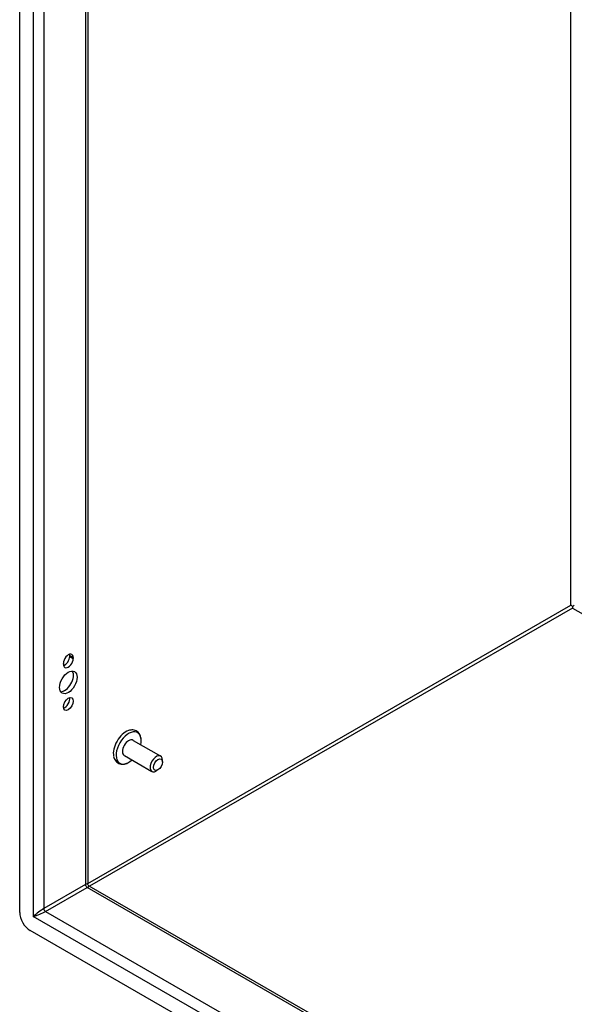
# Model space of a CAD drawing. Header units: inches. Extents: x 20 to 233, y 20 to 138.
# Tile 69 of 109: x 200 to 207, y 80 to 93. Entities that reach past the tile are written whole.
import ezdxf

# ---------------------------------------------------------------- set-up
doc = ezdxf.new("R2010")
doc.units = ezdxf.units.IN
doc.header["$MEASUREMENT"] = 0
doc.layers.add('Visible Edges(ANSI)', color=7, linetype='Continuous', lineweight=25)
doc.layers.add('Visible Tangent Edges(ANSI)', color=7, linetype='Continuous', lineweight=25)

msp = doc.modelspace()

# ---------------------------------------------------------------- linework, layer by layer
at = {"layer": 'Visible Edges(ANSI)'}
for p, q in [((199.804, 81.022), (199.804, 114.2)), ((200.71, 113.597), (200.71, 81.401)), ((207.161, 85.096), (207.161, 85.071)), ((200.469, 84.428), (200.469, 84.439)), ((200.517, 84.411), (200.517, 84.4)), ((200.385, 84.324), (200.385, 84.335)), ((201.312, 83.311), (201.68, 83.099)), ((201.197, 83.11), (201.564, 82.898)), ((201.704, 83.02), (201.704, 83.046)), ((201.644, 82.917), (201.622, 82.904)), ((200.725, 81.375), (224.327, 67.783)), ((224.397, 66.699), (199.943, 80.781))]:
    msp.add_line(p, q, dxfattribs=at)
at = {"layer": 'Visible Edges(ANSI)', "flags": 128}
for points in [[(201.421, 83.319), (201.419, 83.335), (201.416, 83.351), (201.412, 83.366), (201.406, 83.38), (201.399, 83.394), (201.39, 83.406), (201.38, 83.418), (201.368, 83.428), (201.355, 83.436), (201.341, 83.442), (201.327, 83.447), (201.311, 83.449), (201.296, 83.449), (201.281, 83.448), (201.265, 83.445), (201.25, 83.44)], [(201.053, 83.098), (201.057, 83.083), (201.062, 83.068), (201.069, 83.054), (201.077, 83.041), (201.086, 83.029), (201.097, 83.019), (201.11, 83.01), (201.123, 83.003), (201.138, 82.997), (201.153, 82.994), (201.168, 82.993), (201.184, 82.994), (201.199, 82.996), (201.214, 83), (201.229, 83.005), (201.244, 83.012)], [(200.725, 81.375), (200.719, 81.379), (200.714, 81.386), (200.71, 81.394), (200.71, 81.401)]]:
    msp.add_lwpolyline(points, dxfattribs=at)
at = {"layer": 'Visible Edges(ANSI)'}
for centre, major_axis, ratio, start_param, end_param in [((207.161, 85.096), (0.031, -0.0179), 0.001672, 3.927958, 4.713356), ((207.161, 85.096), (0.031, 0.0179), 0.001672, 4.711422, 5.49682), ((200.451, 84.373), (0.0467, 0.081), 0.578093, 5.495853, 8.637446), ((200.451, 84.362), (-0.0467, -0.081), 0.578093, 5.495853, 8.637446), ((200.403, 84.39), (0.0467, 0.081), 0.578093, 3.680581, 5.495853), ((200.403, 84.401), (0.0467, 0.081), 0.578093, 5.495853, 5.744197), ((200.403, 84.109), (-0.082, -0.143), 0.578093, 0.295117, 2.846476), ((200.403, 83.823), (0.0467, 0.081), 0.578093, 3.680581, 5.744197), ((201.218, 83.231), (-0.119, -0.206), 0.578093, 3.733101, 5.691677), ((201.254, 83.21), (0.118, 0.204), 0.578093, 5.228097, 10.479866), ((201.254, 83.21), (-0.058, -0.101), 0.578093, 3.141593, 6.283185), ((201.622, 82.999), (0.058, 0.101), 0.578093, 5.495853, 10.21211), ((199.943, 80.942), (-0.098, 0.171), 0.578093, 0.787332, 2.358128)]:
    msp.add_ellipse(centre, major_axis=major_axis, ratio=ratio, start_param=start_param, end_param=end_param, dxfattribs=at)
for centre, major_axis in [((200.451, 84.082), (-0.082, -0.143)), ((200.451, 83.795), (-0.0467, -0.081)), ((201.644, 82.986), (-0.0422, -0.0734))]:
    msp.add_ellipse(centre, major_axis=major_axis, ratio=0.578093, dxfattribs=at)
at = {"layer": 'Visible Tangent Edges(ANSI)'}
for p, q in [((199.985, 114.048), (199.985, 80.966)), ((200.125, 113.934), (200.125, 81.072)), ((200.681, 113.614), (200.681, 81.392)), ((207.139, 85.109), (207.139, 109.895)), ((200.71, 81.406), (207.139, 85.109)), ((207.161, 85.071), (200.734, 81.37)), ((207.161, 85.071), (224.327, 75.186)), ((200.469, 84.439), (200.517, 84.411)), ((200.469, 84.428), (200.517, 84.4)), ((200.681, 81.392), (200.125, 81.072)), ((200.147, 81.034), (200.702, 81.354)), ((224.327, 67.75), (200.702, 81.354)), ((224.356, 66.932), (199.985, 80.966)), ((200.147, 81.034), (224.327, 67.11))]:
    msp.add_line(p, q, dxfattribs=at)
for centre, major_axis, ratio, start_param, end_param in [((200.611, 81.326), (-0.0986, -0.0765), 0.115347, 3.052378, 3.837777), ((200.702, 81.38), (-0.0155, 0.0269), 0.578093, 0.787332, 2.358128), ((200.611, 81.326), (0.115, 0.047), 0.112147, 5.58637, 6.369835), ((200.055, 81.006), (-0.0986, -0.0765), 0.115347, 3.837777, 5.408573), ((200.055, 81.006), (0.115, 0.047), 0.112147, 4.015574, 5.58637), ((200.147, 81.059), (-0.0155, 0.0269), 0.578093, 0.787332, 2.358128)]:
    msp.add_ellipse(centre, major_axis=major_axis, ratio=ratio, start_param=start_param, end_param=end_param, dxfattribs=at)

doc.saveas('drawing.dxf')
